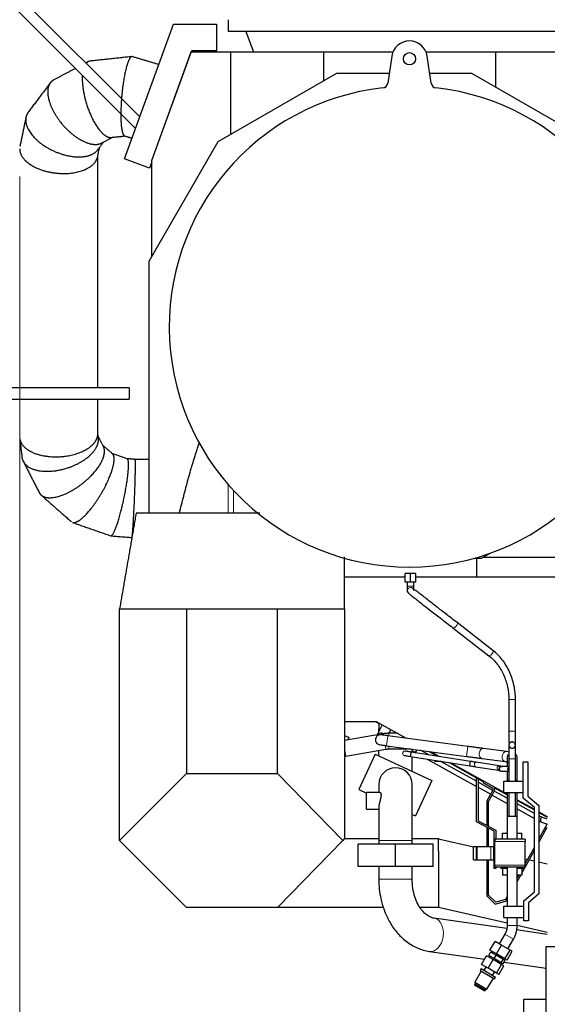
# Model space of a CAD drawing. Header units: inches. Extents: x 0 to 29700, y -16 to 21000.
# Tile 67 of 186: x 1281 to 2227, y 17231 to 18995. Entities that reach past the tile are written whole.
import ezdxf

# ---------------------------------------------------------------- set-up
doc = ezdxf.new("R2010")
doc.units = ezdxf.units.IN
doc.layers.add('254', color=7, linetype='Continuous', true_color=0xffffff)
doc.styles.add('latin_extended', font='simplex.shx')
doc.dimstyles.get("Standard").update_dxf_attribs({"dimtxt": 0.18, "dimasz": 0.18, "dimexe": 0.18, "dimexo": 0.0625, "dimgap": 0.09, "dimtad": 0, "dimtih": 1, "dimtoh": 1, "dimdec": 4, "dimzin": 0, "dimdsep": 46, "dimtxsty": 'Standard', "dimcen": 0.09, "dimadec": 0, "dimazin": 0, "dimtfac": 1, "dimtdec": 4, "dimtofl": 0, "dimtmove": 0, "dimatfit": 3, "dimfxl": 1, "dimtolj": 1, "dimtzin": 0, "dimarcsym": 0})

# ---------------------------------------------------------------- blocks, each defined once
blk = doc.blocks.new('_U4')
at = {"layer": '254', "color": 3, "linetype": 'Continuous', "lineweight": 13, "transparency": 16777216}
for p, q in [((1281.1, 18713.5), (1281.1, 14190.3)), ((1494.6, 15318.4), (1494.6, 14190.3)), ((1281.1, 14240.3), (306.1, 14240.3)), ((1106.1, 14240.3), (931.1, 14240.3)), ((1281.1, 14240.3), (1494.6, 14240.3)), ((1669.6, 14240.3), (1844.6, 14240.3))]:
    blk.add_line(p, q, dxfattribs=at)
at = {"layer": '254', "color": 3, "transparency": 16777216}
for points in [[(1106.1, 14211.1), (1106.1, 14269.5), (1281.1, 14240.3)], [(1669.6, 14269.5), (1669.6, 14211.1), (1494.6, 14240.3)]]:
    blk.add_solid(points, dxfattribs=at)
at = {"layer": 'Defpoints', "color": 0, "transparency": 16777216}
for p in [(1281.1, 18763.5), (1494.6, 15368.4), (1494.6, 14240.3)]:
    blk.add_point(p, dxfattribs=at)
at = {"layer": '254', "color": 2, "lineweight": 13, "transparency": 16777216, "insert": (393.6, 14502.8), "char_height": 175, "attachment_point": 1, "style": 'latin_extended'}
blk.add_mtext('\\A1;214', dxfattribs=at)

msp = doc.modelspace()

# ---------------------------------------------------------------- linework, layer by layer
at = {"layer": '254', "color": 2, "linetype": 'Continuous', "lineweight": 25}
for p, q in [((1496.131, 18820.592), (1206.77, 19109.954)), ((1192.628, 19095.812), (1488.585, 18799.854)), ((1654.583, 18994.633), (1654.583, 18973.383)), ((1468.714, 18745.25), (1556.493, 18986.422)), ((1556.493, 18986.422), (1633.603, 18986.422)), ((1633.603, 18986.422), (1633.603, 18938.422)), ((2304.583, 18973.383), (1654.583, 18973.383)), ((1686.485, 18973.383), (1699.782, 18936.852)), ((1517.864, 18742.496), (1588.603, 18936.852)), ((1518.363, 18744.241), (1589.403, 18939.422)), ((1588.603, 18936.852), (1658.579, 18936.852)), ((1589.403, 18939.422), (1632.603, 18939.422)), ((1590.103, 18938.422), (1589.531, 18936.849)), ((1632.603, 18938.422), (1590.103, 18938.422)), ((1632.603, 18939.422), (1632.603, 18938.422)), ((1633.603, 18938.422), (1632.603, 18938.422)), ((1658.579, 18936.852), (1825.221, 18936.852)), ((1658.579, 18936.852), (1658.579, 18788.55)), ((1825.221, 18936.852), (1950.008, 18936.852)), ((1825.221, 18936.852), (1825.221, 18884.757)), ((1947.934, 18929.363), (1940.698, 18880.946)), ((2009.157, 18936.852), (2133.944, 18936.852)), ((2018.467, 18880.946), (2011.231, 18929.363)), ((2133.944, 18936.852), (2300.586, 18936.852)), ((2133.944, 18936.852), (2133.944, 18873.79)), ((1848.957, 18898.462), (1636.206, 18775.63)), ((1943.318, 18898.462), (1848.957, 18898.462)), ((2091.209, 18898.462), (2015.849, 18898.462)), ((2299.55, 18778.176), (2091.209, 18898.462)), ((1636.206, 18775.63), (1512.668, 18561.657)), ((1513.819, 18728.833), (1468.714, 18745.25)), ((1517.864, 18739.945), (1513.819, 18728.833)), ((1517.864, 18570.651), (1517.864, 18742.496)), ((1518.363, 18743.868), (1518.363, 18744.241)), ((1512.668, 18561.657), (1512.668, 18110.641)), ((1477.516, 18335.065), (877.516, 18335.065)), ((1477.516, 18335.065), (1477.516, 18315.065)), ((877.516, 18315.065), (1477.516, 18315.065)), ((2095.857, 18030.133), (2108.625, 18030.133)), ((2099.583, 18030.133), (2099.583, 17996.133)), ((2108.625, 18030.133), (2124.316, 18039.193)), ((2240.583, 18031.633), (2111.224, 18031.633)), ((1972.093, 17996.133), (1863.093, 17996.133)), ((1981.583, 18002.453), (1972.083, 18002.453)), ((1972.083, 17986.953), (1972.083, 18002.453)), ((1991.083, 18002.453), (1981.583, 18002.453)), ((1981.583, 17986.953), (1981.583, 18002.453)), ((2329.796, 17996.133), (1991.074, 17996.133)), ((1991.083, 17986.953), (1991.083, 18002.453)), ((1981.583, 17986.953), (1972.083, 17986.953)), ((1975.583, 17986.953), (1975.583, 17979.814)), ((1975.585, 17971.632), (1975.585, 17971.632)), ((1991.083, 17986.953), (1981.583, 17986.953)), ((1987.583, 17979.814), (1987.583, 17986.953)), ((1460.083, 17524.633), (1460.083, 17939.633)), ((1463.773, 17939.633), (1580.083, 17939.633)), ((1580.083, 17939.633), (1580.083, 17644.633)), ((1580.083, 17939.633), (1743.276, 17939.633)), ((1743.276, 17939.633), (1794.738, 17939.633)), ((1743.276, 17644.633), (1743.276, 17939.633)), ((1863.083, 17939.633), (1863.083, 17527.833)), ((2057.488, 17905.339), (2121.691, 17855.536)), ((2129.046, 17865.017), (2064.843, 17914.821)), ((2157.583, 17776.809), (2157.583, 17720.633)), ((2169.583, 17720.633), (2169.583, 17776.809)), ((1863.083, 17737.633), (1920.057, 17737.633)), ((1917.877, 17737.633), (1924.591, 17733.912)), ((1920.057, 17737.633), (1973.897, 17707.789)), ((1930.411, 17731.894), (1921.769, 17713.84)), ((1924.583, 17735.124), (1924.583, 17724.804)), ((1924.583, 17719.716), (1924.583, 17724.804)), ((1943.062, 17716.633), (1946.183, 17723.152)), ((1863.082, 17712.676), (1871.361, 17708.815)), ((1932.53, 17715.737), (1863.083, 17703.491)), ((1869.397, 17704.604), (1871.361, 17708.815)), ((2083.934, 17693.034), (1941.069, 17712.192)), ((1865.618, 17675.506), (1937.392, 17688.162)), ((1938.676, 17694.351), (2081.541, 17675.193)), ((1984.583, 17682.631), (1984.583, 17688.618)), ((2153.167, 17683.749), (2111.967, 17689.274)), ((2157.699, 17694.458), (2157.699, 17694.458)), ((2169.466, 17696.808), (2169.466, 17696.808)), ((2169.532, 17696.594), (2169.473, 17696.775)), ((1918.198, 17679.286), (1888.615, 17615.844)), ((1918.198, 17679.286), (2019.705, 17631.952)), ((1924.583, 17676.307), (1924.583, 17685.902)), ((1970.262, 17676.807), (1970.262, 17676.807)), ((1981.457, 17675.027), (2087.633, 17658.28)), ((2088.88, 17666.182), (1982.704, 17682.93)), ((1984.583, 17648.33), (1984.583, 17674.533)), ((1992.542, 17687.128), (1989.862, 17682.294)), ((1989.862, 17682.294), (1991.107, 17681.603)), ((2014.171, 17677.966), (1999.271, 17686.225)), ((2011.528, 17670.284), (2099.481, 17621.531)), ((2014.249, 17684.213), (2024.59, 17678.481)), ((2017.12, 17683.83), (2033.079, 17674.984)), ((2024.583, 17679.694), (2024.583, 17676.325)), ((2109.575, 17671.434), (2150.774, 17665.909)), ((2157.583, 17670.633), (2157.583, 17630.633)), ((2169.583, 17630.633), (2169.583, 17670.633)), ((2024.583, 17668.226), (2024.583, 17666.633)), ((2024.583, 17666.633), (2034.677, 17666.633)), ((2099.485, 17630.675), (2034.618, 17666.632)), ((2050.461, 17664.14), (2112.394, 17629.81)), ((2053.504, 17663.662), (2148.581, 17610.96)), ((2098.11, 17656.628), (2138.82, 17650.207)), ((2140.067, 17658.109), (2099.357, 17664.53)), ((2157.582, 17656.834), (2144.539, 17656.834)), ((2183.583, 17665.358), (2191.583, 17665.358)), ((2183.583, 17600.358), (2183.583, 17665.358)), ((2191.583, 17665.358), (2191.583, 17604.089)), ((1460.083, 17524.633), (1580.083, 17644.633)), ((1580.083, 17644.633), (1743.276, 17644.633)), ((1743.276, 17644.633), (1859.971, 17524.633)), ((2099.482, 17558.167), (2099.482, 17635.272)), ((2099.482, 17635.272), (2102.482, 17635.272)), ((2102.482, 17635.272), (2102.482, 17559.978)), ((2141.917, 17649.361), (2141.771, 17649.377)), ((2144.539, 17648.834), (2157.582, 17648.834)), ((1924.583, 17624.804), (1924.583, 17610.505)), ((1984.583, 17524.804), (1984.583, 17624.804)), ((2019.705, 17631.952), (1990.122, 17568.511)), ((2102.48, 17619.868), (2125.082, 17607.34)), ((2128.961, 17614.337), (2102.481, 17629.015)), ((2112.901, 17630.738), (2111.446, 17628.114)), ((2111.446, 17628.114), (2127.978, 17618.95)), ((2131.924, 17618.985), (2154.585, 17606.424)), ((2148.583, 17610.633), (2148.583, 17630.633)), ((2148.583, 17630.633), (2183.583, 17630.633)), ((2154.582, 17632.633), (2154.582, 17630.632)), ((2172.582, 17630.632), (2172.582, 17632.633)), ((1888.615, 17615.844), (1902.583, 17609.331)), ((1926.702, 17610.504), (1902.583, 17610.504)), ((1902.583, 17580.504), (1902.583, 17610.504)), ((2129.186, 17614.739), (2118.47, 17595.407)), ((2121.47, 17594.631), (2131.81, 17613.285)), ((2127.705, 17605.886), (2154.581, 17590.988)), ((2154.582, 17600.135), (2131.583, 17612.883)), ((2148.583, 17610.633), (2183.583, 17610.633)), ((2149.17, 17610.633), (2154.579, 17607.635)), ((2154.582, 17610.632), (2154.582, 17567.437)), ((2157.583, 17610.633), (2157.583, 17567.435)), ((2169.583, 17567.435), (2169.583, 17610.633)), ((2172.583, 17537.634), (2172.582, 17610.632)), ((2203.583, 17583.576), (2183.583, 17600.358)), ((2191.583, 17604.089), (2211.583, 17587.307)), ((1924.583, 17584.116), (1924.583, 17524.804)), ((2118.47, 17595.407), (2118.47, 17551.562)), ((2121.47, 17549.984), (2121.47, 17594.631)), ((2203.581, 17572.974), (2172.579, 17590.159)), ((2172.58, 17597.657), (2203.582, 17580.472)), ((2172.589, 17596.444), (2203.578, 17579.267)), ((2203.583, 17432.576), (2203.583, 17583.576)), ((2211.583, 17587.307), (2211.583, 17428.846)), ((1902.583, 17580.504), (1924.582, 17580.504)), ((1984.582, 17571.094), (1990.122, 17568.511)), ((2154.582, 17567.435), (2154.582, 17526.631)), ((2172.582, 17567.435), (2154.582, 17567.435)), ((2172.582, 17581.01), (2203.581, 17563.828)), ((2172.582, 17526.631), (2172.582, 17567.435)), ((2211.578, 17576.04), (2226.577, 17567.726)), ((2211.578, 17574.832), (2226.575, 17566.519)), ((2226.583, 17562.492), (2217.932, 17565.648)), ((2131.583, 17541.272), (2099.482, 17558.167)), ((2102.482, 17559.978), (2134.583, 17543.083)), ((2118.47, 17548.172), (2118.47, 17513.537)), ((2226.581, 17554.369), (2211.582, 17527.31)), ((2211.582, 17521.121), (2226.582, 17548.182)), ((2215.19, 17558.133), (2226.401, 17554.043)), ((2121.47, 17513.539), (2121.47, 17546.592)), ((2131.583, 17511.632), (2131.583, 17541.272)), ((2134.583, 17543.083), (2134.583, 17526.633)), ((2146.264, 17537.633), (2154.582, 17537.633)), ((2146.264, 17526.633), (2146.264, 17537.633)), ((2172.582, 17537.633), (2180.901, 17537.633)), ((2180.901, 17526.633), (2180.901, 17537.633)), ((1580.083, 17404.633), (1460.083, 17524.633)), ((1859.971, 17524.633), (1743.276, 17404.633)), ((1863.083, 17527.833), (1859.971, 17524.633)), ((1863.083, 17527.833), (1924.585, 17527.833)), ((1954.583, 17517.804), (1887.407, 17517.804)), ((1887.407, 17477.804), (1887.407, 17517.804)), ((1924.583, 17524.804), (1924.583, 17517.804)), ((2021.758, 17517.804), (1954.583, 17517.804)), ((1954.583, 17477.804), (1954.583, 17517.804)), ((1984.582, 17527.833), (2031.583, 17527.833)), ((1984.583, 17517.804), (1984.583, 17524.804)), ((2021.758, 17477.804), (2021.758, 17517.804)), ((2031.583, 17527.833), (2031.583, 17527.79)), ((2031.583, 17505.668), (2031.583, 17527.79)), ((2031.583, 17527.79), (2094.457, 17513.274)), ((2094.453, 17513.54), (2099.953, 17513.54)), ((2094.453, 17489.757), (2094.453, 17513.54)), ((2099.953, 17513.54), (2100.953, 17513.54)), ((2099.953, 17489.757), (2099.953, 17513.54)), ((2100.953, 17513.54), (2125.583, 17513.54)), ((2125.583, 17513.54), (2130.583, 17513.54)), ((2130.583, 17489.757), (2130.583, 17513.54)), ((2132.583, 17511.633), (2130.583, 17511.633)), ((2132.583, 17526.633), (2132.583, 17522.633)), ((2187.083, 17526.633), (2132.583, 17526.633)), ((2132.583, 17480.633), (2132.583, 17522.633)), ((2187.083, 17526.633), (2187.083, 17522.633)), ((2187.083, 17480.633), (2187.083, 17522.633)), ((2203.582, 17512.877), (2187.084, 17483.113)), ((2031.583, 17505.668), (2031.583, 17404.633)), ((2187.083, 17476.924), (2203.582, 17506.689)), ((1954.583, 17477.804), (1887.407, 17477.804)), ((1924.583, 17477.804), (1924.583, 17454.998)), ((2021.758, 17477.804), (1954.583, 17477.804)), ((1984.583, 17454.998), (1984.583, 17477.804)), ((2094.453, 17489.757), (2099.953, 17489.757)), ((2099.953, 17489.757), (2100.953, 17489.757)), ((2100.953, 17489.757), (2125.583, 17489.757)), ((2118.47, 17489.757), (2118.47, 17425.393)), ((2121.47, 17426.635), (2121.47, 17489.757)), ((2125.583, 17489.757), (2130.583, 17489.757)), ((2130.583, 17491.633), (2132.583, 17491.633)), ((2131.583, 17474.133), (2131.583, 17491.633)), ((2132.583, 17476.633), (2132.583, 17480.633)), ((2187.083, 17476.633), (2132.583, 17476.633)), ((2134.583, 17476.634), (2134.583, 17474.133)), ((2143.582, 17476.633), (2143.582, 17474.633)), ((2154.582, 17476.635), (2154.582, 17406.633)), ((2172.582, 17406.633), (2172.582, 17476.635)), ((2180.902, 17465.773), (2186.923, 17476.635)), ((2183.582, 17474.633), (2183.582, 17476.633)), ((2187.083, 17476.633), (2187.083, 17480.633)), ((2187.085, 17491.889), (2191.397, 17490.894)), ((2194.44, 17490.191), (2203.589, 17488.079)), ((2211.589, 17486.232), (2226.583, 17482.77)), ((2134.583, 17474.133), (2131.583, 17474.133)), ((2154.581, 17474.633), (2143.582, 17474.633)), ((2146.264, 17474.633), (2146.264, 17462.633)), ((2154.582, 17462.633), (2146.264, 17462.633)), ((2180.901, 17462.633), (2172.582, 17462.633)), ((2183.582, 17474.633), (2172.583, 17474.633)), ((2175.732, 17462.635), (2172.583, 17456.954)), ((2172.583, 17450.766), (2179.162, 17462.634)), ((2182.383, 17474.633), (2180.901, 17471.959)), ((2180.901, 17474.633), (2180.901, 17462.633)), ((2118.47, 17425.393), (2133.31, 17410.548)), ((2134.183, 17413.918), (2121.47, 17426.635)), ((2154.582, 17424.479), (2151.472, 17418.868)), ((2184.583, 17416.633), (2203.583, 17432.576)), ((2211.583, 17428.846), (2192.583, 17412.903)), ((2133.31, 17410.548), (2153.493, 17416.326)), ((2151.472, 17418.868), (2134.183, 17413.918)), ((2148.583, 17386.633), (2148.583, 17406.633)), ((2148.583, 17406.633), (2184.583, 17406.633)), ((2153.493, 17416.326), (2154.582, 17418.291)), ((2184.583, 17380.633), (2184.583, 17416.633)), ((2192.583, 17412.903), (2192.583, 17380.633)), ((1743.276, 17404.633), (1580.083, 17404.633)), ((1932.801, 17404.633), (1743.276, 17404.633)), ((2031.583, 17404.633), (1998.4, 17404.633)), ((2154.584, 17376.236), (2031.583, 17404.633)), ((2153.902, 17366.759), (2024.028, 17385.23)), ((2148.583, 17386.633), (2184.583, 17386.633)), ((2154.582, 17386.633), (2154.582, 17372.272)), ((2226.589, 17359.612), (2172.561, 17372.086)), ((2172.582, 17372.272), (2172.582, 17386.633)), ((2192.583, 17380.633), (2184.583, 17380.633)), ((2150.429, 17356.772), (2140.429, 17339.451)), ((2226.581, 17356.422), (2171.474, 17364.26)), ((2123.836, 17328.247), (2132.836, 17343.835)), ((2144.328, 17337.2), (2132.836, 17343.835)), ((2135.328, 17321.612), (2144.328, 17337.2)), ((2159.715, 17328.316), (2144.328, 17337.2)), ((2156.017, 17330.451), (2166.017, 17347.772)), ((2015.579, 17325.827), (2114.334, 17311.782)), ((2108.836, 17302.266), (2117.836, 17317.854)), ((2129.328, 17311.219), (2117.836, 17317.854)), ((2121.49, 17318.631), (2124.99, 17324.694)), ((2131.187, 17313.033), (2121.49, 17318.631)), ((2135.328, 17321.612), (2123.836, 17328.247)), ((2134.687, 17319.095), (2124.99, 17324.694)), ((2128.831, 17325.363), (2127.581, 17323.198)), ((2131.187, 17313.033), (2134.687, 17319.095)), ((2147.67, 17311.6), (2134.687, 17319.095)), ((2150.715, 17312.728), (2135.328, 17321.612)), ((2150.715, 17312.728), (2159.715, 17328.316)), ((2154.61, 17310.479), (2163.61, 17326.068)), ((2163.61, 17326.068), (2159.715, 17328.316)), ((2224.362, 17334.662), (2516.362, 17334.662)), ((2224.362, 17184.662), (2224.362, 17334.662)), ((2120.328, 17295.631), (2108.836, 17302.266)), ((2120.328, 17295.631), (2129.328, 17311.219)), ((2124.081, 17317.136), (2122.831, 17314.971)), ((2144.715, 17302.336), (2129.328, 17311.219)), ((2144.17, 17305.537), (2131.187, 17313.033)), ((2135.715, 17286.747), (2144.715, 17302.336)), ((2139.61, 17284.498), (2148.61, 17300.087)), ((2143.616, 17302.971), (2144.866, 17305.136)), ((2144.17, 17305.537), (2147.67, 17311.6)), ((2147.456, 17303.64), (2144.17, 17305.537)), ((2148.61, 17300.087), (2144.715, 17302.336)), ((2147.456, 17303.64), (2150.956, 17309.702)), ((2150.956, 17309.702), (2147.67, 17311.6)), ((2148.366, 17311.198), (2149.616, 17313.363)), ((2149.286, 17306.811), (2224.36, 17296.134)), ((2154.61, 17310.479), (2150.715, 17312.728)), ((2108.248, 17290.712), (2096.648, 17270.62)), ((2107.833, 17294.993), (2106.083, 17291.962)), ((2106.083, 17291.962), (2132.064, 17276.962)), ((2107.833, 17294.993), (2133.814, 17279.993)), ((2116.429, 17297.882), (2113.029, 17291.993)), ((2135.715, 17286.747), (2120.328, 17295.631)), ((2128.617, 17282.993), (2132.017, 17288.882)), ((2139.61, 17284.498), (2135.715, 17286.747)), ((2096.437, 17267.855), (2096.13, 17265.723)), ((2096.13, 17265.723), (2114.317, 17255.223)), ((2097.687, 17270.02), (2096.437, 17267.855)), ((2096.437, 17267.855), (2116.009, 17256.555)), ((2096.648, 17270.62), (2118.299, 17258.12)), ((2118.299, 17258.12), (2129.899, 17278.212)), ((2132.064, 17276.962), (2133.814, 17279.993)), ((2114.317, 17255.223), (2116.009, 17256.555)), ((2116.009, 17256.555), (2117.259, 17258.72)), ((2184.583, 17208.133), (2184.583, 17240.633)), ((2184.583, 17240.633), (2224.362, 17240.633))]:
    msp.add_line(p, q, dxfattribs=at)
at = {"layer": '254', "color": 110, "linetype": 'Continuous', "lineweight": 13}
for p, q in [((1654.69, 18110.636), (1654.69, 18162.191)), ((1664.192, 18110.636), (1664.192, 18151.616)), ((1987.583, 17979.814), (1975.583, 17979.814)), ((2157.583, 17776.809), (2163.583, 17776.809)), ((2163.583, 17776.809), (2169.583, 17776.809)), ((1927.018, 17724.804), (1924.583, 17724.804)), ((1932.926, 17713.486), (1932.53, 17715.737)), ((1941.069, 17712.192), (1938.676, 17694.351)), ((1942.775, 17711.964), (1942.775, 17716.633)), ((2157.583, 17720.633), (2163.583, 17720.633)), ((2163.583, 17720.633), (2169.583, 17720.633)), ((1865.618, 17675.506), (1863.083, 17689.885)), ((1937.392, 17688.162), (1936.268, 17694.535)), ((1942.775, 17688.633), (1942.775, 17693.802)), ((2083.934, 17693.034), (2081.541, 17675.193)), ((2169.583, 17670.633), (2157.583, 17670.633)), ((2098.11, 17656.628), (2098.111, 17656.628)), ((2138.82, 17650.207), (2138.863, 17650.2)), ((1984.583, 17524.804), (1924.583, 17524.804)), ((2100.953, 17489.757), (2100.953, 17513.54)), ((2125.583, 17489.757), (2125.583, 17513.54)), ((2187.083, 17522.633), (2132.583, 17522.633)), ((2187.083, 17480.633), (2132.583, 17480.633)), ((1984.583, 17454.998), (1924.583, 17454.998)), ((2172.582, 17372.272), (2154.582, 17372.272)), ((2166.017, 17347.772), (2150.429, 17356.772))]:
    msp.add_line(p, q, dxfattribs=at)
at = {"layer": '254', "color": 2, "linetype": 'Continuous', "lineweight": 25}
msp.add_circle((1979.583, 18924.633), 11, dxfattribs=at)
for centre, radius, start, end in [((1979.583, 18924.633), 32, 8.5, 171.5), ((1979.583, 18444.633), 430.5, 96.357139, 83.642861), ((1930.808, 18882.425), 10, 276.357139, 351.5), ((2028.357, 18882.425), 10, 188.5, 263.642861), ((1927.483, 17704.933), 9, 91.006875, 271.4625), ((2163.583, 17695.633), 6, 191.295, 11.289375), ((2163.582, 17672.633), 9, 139.741875, 180.0225), ((2163.582, 17672.633), 9, 0.028125, 49.471875), ((1954.583, 17624.804), 30, 0, 180), ((2143.783, 17652.834), 4, 81.4275, 270), ((2126.476, 17616.241), 3.098, 331, 61), ((2126.476, 17616.241), 6.098, 331, 61)]:
    msp.add_arc(centre, radius, start, end, dxfattribs=at)
at = {"layer": '254', "color": 110, "linetype": 'Continuous', "lineweight": 13}
for centre, radius, start, end in [((1981.583, 17971.814), 6, 90, 181.738125), ((1981.583, 17971.814), 6, 90, 181.771875), ((1981.583, 17971.814), 6, 1.7325, 90), ((1981.583, 17971.814), 6, 2.705625, 90), ((2163.583, 17695.633), 6, 191.188125, 338.686875), ((1971.215, 17680.692), 4, 76.69125, 180), ((1971.215, 17680.692), 4, 180, 256.674375), ((1971.215, 17680.692), 4, 76.213125, 156.819375)]:
    msp.add_arc(centre, radius, start, end, dxfattribs=at)
for centre, major_axis, ratio, start_param, end_param in [((2061.166, 17910.08), (3.678, 4.741), 0.43886162, 3.13678208, 6.28318531), ((2125.369, 17860.276), (3.678, 4.741), 0.43886162, 3.14159265, 5.88243589), ((1929.475, 17709.093), (8.118, -3.886), 0.88468387, 1.9713844, 3.01508038), ((1929.475, 17709.093), (8.118, -3.886), 0.88468387, 1.49366598, 1.9713844), ((2110.771, 17680.354), (1.196, 8.92), 0.70710678, 0.00009561, 3.14159009), ((2151.97, 17674.829), (1.196, 8.92), 0.70710678, 0.0055934, 3.13137991), ((2098.734, 17660.579), (-0.623, -3.951), 0.7071024, 4.82346074, 6.28318531), ((2098.734, 17660.579), (-0.623, -3.951), 0.7071024, 3.1415306, 4.82346074), ((2139.443, 17654.158), (-0.623, -3.951), 0.7071024, 4.82346074, 6.28318531), ((2139.443, 17654.158), (-0.623, -3.951), 0.7071024, 3.14437767, 4.82346074), ((2144.539, 17652.834), (0, -4), 0.94963177, 3.14159265, 4.71238898), ((2144.539, 17652.834), (0, -4), 0.94963177, 4.71238898, 6.28318531), ((2163.582, 17632.633), (9, 0), 0.0022514, 2.3005298, 3.14168519), ((2163.582, 17632.633), (9, 0), 0.0022514, 0.00040472, 0.84096551), ((2019.804, 17355.529), (4.224, 29.701), 0.68302306, 3.14046983, 6.27293223)]:
    msp.add_ellipse(centre, major_axis=major_axis, ratio=ratio, start_param=start_param, end_param=end_param, dxfattribs=at)
at = {"layer": '254', "color": 2, "linetype": 'Continuous', "lineweight": 25}
for centre, major_axis, ratio, start_param, end_param in [((2125.369, 17860.276), (3.678, 4.741), 0.43886162, 5.88243589, 6.28318531), ((1982.08, 17678.978), (-0.623, -3.951), 0.00001239, 0, 3.14159277), ((2088.256, 17662.231), (-0.623, -3.951), 0.00001239, 0, 3.1415927), ((2158.882, 17652.834), (0, -4), 0.94963177, 3.49070215, 4.71238898), ((2158.882, 17652.834), (0, -4), 0.94963177, 4.71238898, 5.93407582), ((2216.561, 17561.891), (1.371, 3.758), 0.54414208, 0.00004555, 3.14154002)]:
    msp.add_ellipse(centre, major_axis=major_axis, ratio=ratio, start_param=start_param, end_param=end_param, dxfattribs=at)
for points, degree in [([(1481.982, 18928.571), (1407.107, 18920.401)], 1), ([(1530.201, 18914.286), (1482.785, 18928.507)], 1), ([(1381.059, 18907.38), (1342.076, 18886.701)], 1), ([(1403.514, 18919.29), (1399.54, 18917.183)], 1), ([(1335.895, 18881.381), (1296.215, 18828.714)], 1), ([(1292.319, 18820.035), (1281.534, 18767.708)], 1), ([(1427.928, 18773.764), (1448.805, 18784.838)], 1), ([(1445.212, 18783.728), (1469.384, 18786.365)], 1), ([(1469.014, 18786.477), (1482.272, 18782.5)], 1), ([(1420.617, 18748.982), (1424.077, 18765.77)], 1), ([(1421.177, 18761.921), (1431.546, 18775.683)], 1), ([(1421.074, 18335.071), (1421.074, 18751.201)], 1), ([(1421.074, 18252.457), (1421.074, 18315.073)], 1), ([(1422.159, 18244.593), (1421.074, 18253.85)], 1), ([(1281.195, 18244.655), (1285.142, 18210.982)], 1), ([(1431.218, 18230.043), (1421.697, 18248.541)], 1), ([(1447.507, 18216.944), (1429.988, 18232.432)], 1), ([(1473.721, 18208.27), (1446.664, 18217.689)], 1), ([(1287.35, 18203.642), (1316.319, 18147.359)], 1), ([(1487.971, 18207.134), (1473.559, 18208.326)], 1), ([(1512.669, 18207.134), (1487.967, 18207.134)], 1), ([(1319.523, 18143.225), (1373.751, 18095.284)], 1), ([(1375.582, 18094.194), (1444.146, 18070.325)], 1), ([(1489.693, 18110.634), (1474.888, 18025.134), (1460.083, 17939.633)], 2), ([(1444.451, 18070.257), (1482.161, 18067.136)], 1), ([(1474.888, 18025.134), (1467.486, 17982.391), (1460.078, 17939.633)], 2), ([(1863.083, 17939.633), (1863.083, 17985.998), (1863.083, 18032.364)], 2), ([(1863.085, 17939.633), (1863.085, 17985.998), (1863.085, 18032.364)], 2), ([(1942.775, 17716.633), (1932.53, 17715.737)], 1), ([(1957.943, 17716.633), (1942.775, 17716.633)], 1), ([(1937.392, 17688.162), (1942.775, 17688.633)], 1), ([(1942.775, 17688.633), (1981.319, 17688.633)], 1), ([(2157.693, 17694.489), (2157.742, 17694.206), (2157.815, 17693.934), (2157.911, 17693.673)], 3), ([(2169.548, 17696.797), (2169.57, 17697.037), (2169.581, 17697.281), (2169.583, 17697.53)], 3), ([(1863.055, 17675.055), (1863.901, 17675.204), (1864.755, 17675.354), (1865.618, 17675.506)], 3), ([(2158.04, 17682.986), (2156.577, 17683.232), (2154.943, 17683.486), (2153.135, 17683.754)], 3), ([(2150.806, 17665.905), (2153.797, 17665.44), (2156.089, 17665.072), (2157.686, 17664.767)], 3), ([(2143.185, 17648.879), (2144.52, 17648.834)], 1), ([(2217.932, 17565.649), (2214.925, 17566.75), (2211.579, 17568.547)], 2), ([(2211.593, 17559.619), (2213.428, 17558.784), (2215.19, 17558.133)], 2), ([(2154.582, 17372.272), (2154.68, 17363.939), (2150.429, 17356.772)], 2), ([(2166.017, 17347.772), (2172.363, 17359.201), (2172.582, 17372.272)], 2)]:
    msp.add_open_spline(points, degree=degree, dxfattribs=at)
for points, weights, knots in [([(1481.985, 18928.571), (1480.157, 18928.356), (1478.192, 18926.001), (1476.24, 18921.731), (1469.704, 18902.576), (1463.616, 18873.554), (1461.899, 18838.817), (1462.699, 18805.615), (1463.841, 18793.691), (1466.161, 18787.289), (1469.016, 18786.476)], [0.57487663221, 0.577134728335, 0.581212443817, 0.585786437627, 0.585786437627, 0.552284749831, 0.585786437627, 0.585786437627, 0.574134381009, 0.571445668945, 0.574019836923], [0, 0, 0, 0, 0, 0.18859257, 0.18859257, 0.18859257, 0.69899196, 0.69899196, 0.69899196, 1, 1, 1, 1, 1]), ([(1393.413, 18895.166), (1392.257, 18878.148), (1395.473, 18853.322), (1405.004, 18828.737), (1420.623, 18800.151), (1429.46, 18788.198), (1438.258, 18782.914), (1445.246, 18783.732)], [0.581221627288, 0.573440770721, 0.563526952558, 0.585786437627, 0.585786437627, 0.572428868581, 0.571017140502, 0.574899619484], [0, 0, 0, 0, 0, 0.56349103, 0.56349103, 0.56349103, 1, 1, 1, 1, 1]), ([(1342.032, 18886.678), (1338.414, 18884.752), (1335.614, 18881.927), (1333.702, 18878.386), (1328.494, 18860.727), (1332.367, 18834.593), (1354.967, 18806.908), (1386.849, 18779.991), (1403.958, 18769.876), (1418.65, 18768.791), (1428.021, 18773.814)], [0.577565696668, 0.580066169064, 0.583132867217, 0.585786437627, 0.585786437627, 0.552284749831, 0.585786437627, 0.585786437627, 0.568443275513, 0.571192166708, 0.577599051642], [0, 0, 0, 0, 0, 0.14065282, 0.14065282, 0.14065282, 0.64041855, 0.64041855, 0.64041855, 1, 1, 1, 1, 1]), ([(1296.222, 18828.724), (1294.984, 18827.052), (1293.993, 18825.293), (1293.242, 18823.472), (1288.837, 18808.091), (1295.353, 18785.465), (1324.406, 18766.345), (1367.88, 18749.014), (1394.792, 18743.821), (1413.249, 18751.203), (1421.179, 18761.924)], [0.582987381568, 0.58416532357, 0.585160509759, 0.585786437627, 0.585786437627, 0.552284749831, 0.585786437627, 0.585786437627, 0.560802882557, 0.575560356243, 0.582995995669], [0, 0, 0, 0, 0, 0.06833521, 0.06833521, 0.06833521, 0.56827272, 0.56827272, 0.56827272, 1, 1, 1, 1, 1]), ([(1281.077, 18763.52), (1280.939, 18750.336), (1291.744, 18733.867), (1318.302, 18724.139), (1364.689, 18716.819), (1399.085, 18718.352), (1416.4, 18734.115), (1420.231, 18747.432)], [0.584076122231, 0.577468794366, 0.558819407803, 0.585786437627, 0.585786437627, 0.552284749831, 0.585786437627, 0.585786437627], [0, 0, 0, 0, 0, 0.47290397, 0.47290397, 0.47290397, 1, 1, 1, 1, 1]), ([(1281.197, 18244.64), (1282.558, 18232.198), (1294.382, 18218.715), (1319.35, 18212.753), (1364.689, 18210.776), (1399.085, 18216.063), (1416.4, 18233.339), (1420.231, 18246.744)], [0.582672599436, 0.575099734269, 0.561335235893, 0.585786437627, 0.585786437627, 0.552284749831, 0.585786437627, 0.585786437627], [0, 0, 0, 0, 0, 0.46071657, 0.46071657, 0.46071657, 1, 1, 1, 1, 1]), ([(1285.143, 18210.967), (1286.537, 18198.247), (1298.197, 18186.164), (1322.712, 18184.067), (1367.186, 18189.468), (1400.894, 18200.625), (1417.794, 18221.447), (1421.488, 18236.025)], [0.582672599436, 0.575099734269, 0.561335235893, 0.585786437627, 0.585786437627, 0.552284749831, 0.585786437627, 0.585786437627], [0, 0, 0, 0, 0, 0.46071657, 0.46071657, 0.46071657, 1, 1, 1, 1, 1]), ([(1316.303, 18147.39), (1320.627, 18138.965), (1331.78, 18134.824), (1349.091, 18139.114), (1384.83, 18155.189), (1414.021, 18175.123), (1428.89, 18199.888), (1432.296, 18215.027)], [0.577873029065, 0.57128637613, 0.568073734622, 0.585786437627, 0.585786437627, 0.552284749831, 0.585786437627, 0.585786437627], [0, 0, 0, 0, 0, 0.42100311, 0.42100311, 0.42100311, 1, 1, 1, 1, 1]), ([(1375.616, 18094.183), (1379.972, 18092.666), (1386.778, 18095.528), (1395.189, 18103.038), (1416.667, 18127.042), (1436.355, 18155.378), (1446.89, 18183.975), (1449.63, 18199.702)], [0.573554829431, 0.571961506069, 0.575369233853, 0.585786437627, 0.585786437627, 0.552284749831, 0.585786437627, 0.585786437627], [0, 0, 0, 0, 0, 0.35799695, 0.35799695, 0.35799695, 1, 1, 1, 1, 1]), ([(1444.161, 18070.32), (1446.194, 18069.61), (1449.261, 18073.774), (1452.966, 18082.923), (1462.325, 18111.147), (1470.768, 18143.397), (1475.002, 18174.188), (1475.927, 18190.547)], [0.573555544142, 0.571960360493, 0.57536689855, 0.585786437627, 0.585786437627, 0.552284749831, 0.585786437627, 0.585786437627], [0, 0, 0, 0, 0, 0.35802271, 0.35802271, 0.35802271, 1, 1, 1, 1, 1]), ([(1482.761, 18069.475), (1483.155, 18072.257), (1483.613, 18077.128), (1484.097, 18083.669), (1485.754, 18109.209), (1487.442, 18142.017), (1488.289, 18173.089), (1488.474, 18189.509)], [0.574645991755, 0.576813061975, 0.580967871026, 0.585786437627, 0.585786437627, 0.552284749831, 0.585786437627, 0.585786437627], [0, 0, 0, 0, 0, 0.27496828, 0.27496828, 0.27496828, 1, 1, 1, 1, 1])]:
    msp.add_rational_spline(points, weights, degree=4, knots=knots, dxfattribs=at)
for points, weights in [([(1407.109, 18920.401), (1405.174, 18920.181), (1403.391, 18919.492), (1401.789, 18918.359), (1400.379, 18916.85)], [0.574879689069, 0.575956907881, 0.577447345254, 0.579207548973, 0.580900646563]), ([(1420.231, 18246.744), (1420.626, 18248.124), (1420.906, 18249.537), (1421.059, 18250.977), (1421.074, 18252.434)], [0.585786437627, 0.585786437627, 0.585431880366, 0.584832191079, 0.584074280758]), ([(1421.488, 18236.025), (1422.027, 18238.152), (1422.342, 18240.316), (1422.392, 18242.483), (1422.156, 18244.623)], [0.585786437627, 0.585786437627, 0.585072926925, 0.583958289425, 0.582663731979]), ([(1432.296, 18215.027), (1433.221, 18219.14), (1433.48, 18223.181), (1432.84, 18226.851), (1431.262, 18229.957)], [0.585786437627, 0.585786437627, 0.583313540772, 0.580383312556, 0.57791611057]), ([(1449.63, 18199.702), (1450.658, 18205.598), (1450.856, 18210.996), (1449.789, 18214.887), (1447.516, 18216.936)], [0.585786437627, 0.585786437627, 0.581076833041, 0.576955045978, 0.574746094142]), ([(1475.927, 18190.547), (1476.336, 18197.775), (1476.23, 18204.111), (1475.313, 18207.704), (1473.713, 18208.273)], [0.585786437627, 0.585786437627, 0.579245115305, 0.574833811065, 0.573560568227]), ([(1488.474, 18189.509), (1488.559, 18197.103), (1488.532, 18203.689), (1488.324, 18207.105), (1487.969, 18207.134)], [0.585786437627, 0.585786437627, 0.578620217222, 0.574230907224, 0.573364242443])]:
    msp.add_rational_spline(points, weights, degree=4, dxfattribs=at)
for points, knots in [([(1567.187, 18110.638), (1567.499, 18111.905), (1567.812, 18113.172), (1569.395, 18119.566), (1570.679, 18124.69), (1573.279, 18134.93), (1574.595, 18140.046), (1577.263, 18150.268), (1578.616, 18155.375), (1580.678, 18163.026), (1581.371, 18165.575), (1582.768, 18170.671), (1583.473, 18173.217), (1585.605, 18180.849), (1587.052, 18185.93), (1589.267, 18193.538), (1590.013, 18196.071), (1591.521, 18201.133), (1592.284, 18203.662), (1593.828, 18208.714), (1594.609, 18211.237), (1596.192, 18216.276), (1596.993, 18218.793), (1598.213, 18222.563), (1598.623, 18223.819), (1599.448, 18226.329), (1599.864, 18227.583), (1601.121, 18231.341), (1601.971, 18233.842), (1603.12, 18237.154), (1603.404, 18237.97), (1603.69, 18238.785)], [0, 0, 0, 0, 0.02936805, 0.02936805, 0.14826705, 0.14826705, 0.26716604, 0.26716604, 0.38606504, 0.38606504, 0.44551454, 0.44551454, 0.50496403, 0.50496403, 0.62386303, 0.62386303, 0.68331253, 0.68331253, 0.74276202, 0.74276202, 0.80221152, 0.80221152, 0.86166102, 0.86166102, 0.89138577, 0.89138577, 0.92111052, 0.92111052, 0.98056001, 0.98056001, 1, 1, 1, 1]), ([(1711.247, 18110.634), (1702.454, 18110.634), (1687.983, 18110.634), (1672.804, 18110.634), (1665.752, 18110.634), (1664.331, 18110.634), (1663.601, 18110.634), (1663.513, 18110.634), (1663.425, 18110.634), (1663.312, 18110.634), (1663.168, 18110.634), (1663.029, 18110.634), (1662.891, 18110.634), (1662.69, 18110.634), (1662.151, 18110.634), (1660.866, 18110.634), (1658.107, 18110.634), (1654.163, 18110.634), (1638.386, 18110.634), (1617.88, 18110.634), (1592.64, 18110.634), (1573.707, 18110.634), (1560.311, 18110.634), (1552.805, 18110.634), (1551.531, 18110.634), (1550.982, 18110.634), (1550.817, 18110.634), (1550.718, 18110.634), (1550.689, 18110.634), (1550.652, 18110.634), (1550.603, 18110.634), (1550.559, 18110.634), (1550.506, 18110.634), (1550.45, 18110.634), (1550.395, 18110.634), (1550.349, 18110.634), (1550.319, 18110.634), (1550.298, 18110.634), (1550.281, 18110.634), (1549.944, 18110.634), (1549.275, 18110.634), (1547.262, 18110.634), (1540.194, 18110.634), (1528.077, 18110.634), (1511.921, 18110.634), (1500.475, 18110.634), (1493.747, 18110.634), (1492.064, 18110.634), (1490.883, 18110.634), (1490.299, 18110.634), (1489.997, 18110.634), (1489.871, 18110.634), (1489.796, 18110.634), (1489.777, 18110.634), (1489.751, 18110.634), (1489.728, 18110.634), (1489.701, 18110.634), (1489.689, 18110.634), (1489.692, 18110.634), (1489.692, 18110.634), (1489.693, 18110.634), (1489.693, 18110.634)], [0, 0, 0, 0, 0.09484483, 0.15607455, 0.16372827, 0.17090362, 0.17138198, 0.17162116, 0.17186034, 0.1723387, 0.17281705, 0.17329541, 0.17377377, 0.17425213, 0.17520884, 0.1790357, 0.18668941, 0.20199684, 0.21730427, 0.33976371, 0.40099343, 0.46222314, 0.52345286, 0.53110658, 0.53493344, 0.53589015, 0.53636851, 0.53660769, 0.53672727, 0.53684686, 0.53708604, 0.53732522, 0.5375644, 0.53780358, 0.53804276, 0.53828194, 0.53852111, 0.53876029, 0.53885596, 0.5389038, 0.54641401, 0.55406772, 0.58468258, 0.70714202, 0.82960146, 0.95206089, 0.96736832, 0.98267575, 0.99032947, 0.99415632, 0.99606975, 0.99702647, 0.99726565, 0.99750482, 0.99798318, 0.99846154, 0.99870072, 0.9989399, 0.99941825, 0.99989661, 1, 1, 1, 1]), ([(1975.583, 17979.814), (1975.583, 17979.227), (1975.583, 17978.088), (1975.583, 17976.441), (1975.583, 17974.995), (1975.584, 17973.384), (1975.584, 17972.017), (1975.585, 17971.636), (1975.586, 17971.623)], [0, 0, 0, 0, 0.12416907, 0.24862113, 0.3733043, 0.49861202, 0.74859939, 1, 1, 1, 1]), ([(1975.585, 17971.629), (1975.825, 17970.479), (1976.959, 17967.896), (1980.871, 17964.916), (1986.884, 17960.09), (1994.193, 17954.443), (2003.343, 17947.339), (2016.735, 17936.953), (2031.938, 17925.159), (2046.256, 17914.052), (2053.685, 17908.289), (2057.479, 17905.346)], [0, 0, 0, 0, 0.08826907, 0.19942918, 0.3066596, 0.39794123, 0.48982174, 0.61997847, 0.78965957, 0.88983582, 1, 1, 1, 1]), ([(1987.58, 17972.003), (1987.58, 17972.008), (1987.581, 17972.33), (1987.582, 17973.56), (1987.582, 17975.092), (1987.582, 17976.49), (1987.583, 17978.104), (1987.583, 17979.23), (1987.583, 17979.814)], [0, 0, 0, 0, 0.2354632, 0.48838605, 0.61612037, 0.74370135, 0.87157048, 1, 1, 1, 1]), ([(2064.852, 17914.814), (2058.231, 17919.95), (2046.276, 17929.224), (2029.389, 17942.323), (2017.135, 17951.829), (2007.664, 17959.175), (1999.676, 17965.375), (1992.292, 17971.086), (1989.069, 17973.646), (1988.023, 17973.766), (1987.803, 17973.663)], [0, 0, 0, 0, 0.20751428, 0.37118315, 0.49094365, 0.59105331, 0.69605408, 0.80708827, 0.94043201, 1, 1, 1, 1]), ([(1460.083, 17939.633), (1460.083, 17939.633), (1460.083, 17939.633), (1460.082, 17939.633), (1460.082, 17939.633), (1460.081, 17939.633), (1460.075, 17939.633), (1460.098, 17939.633), (1460.151, 17939.633), (1460.197, 17939.633), (1460.251, 17939.633), (1460.306, 17939.633), (1460.403, 17939.633), (1460.705, 17939.633), (1461.264, 17939.633), (1462.442, 17939.633), (1464.759, 17939.633), (1468.082, 17939.633), (1481.381, 17939.633), (1503.969, 17939.633), (1535.867, 17939.633), (1559.79, 17939.633), (1573.745, 17939.633), (1577.72, 17939.633), (1579.04, 17939.633), (1579.705, 17939.633), (1579.738, 17939.633), (1579.788, 17939.633), (1579.851, 17939.633), (1579.911, 17939.633), (1579.971, 17939.633), (1580.031, 17939.633), (1580.091, 17939.633), (1580.151, 17939.633), (1580.201, 17939.633), (1580.241, 17939.633), (1580.281, 17939.633), (1580.347, 17939.633), (1580.482, 17939.633), (1580.903, 17939.633), (1581.9, 17939.633), (1587.724, 17939.633), (1598.151, 17939.633), (1612.868, 17939.633), (1632.491, 17939.633), (1648.435, 17939.633), (1660.701, 17939.633), (1663.767, 17939.633), (1665.913, 17939.633), (1666.91, 17939.633), (1667.331, 17939.633), (1667.486, 17939.633), (1667.598, 17939.633), (1667.71, 17939.633), (1667.822, 17939.633), (1667.914, 17939.633), (1667.988, 17939.633), (1668.062, 17939.633), (1668.666, 17939.633), (1669.839, 17939.633), (1675.668, 17939.633), (1690.331, 17939.633), (1713.506, 17939.633), (1731.989, 17939.633), (1741.087, 17939.633)], [0, 0, 0, 0, 0.00654768, 0.00984792, 0.01149805, 0.01191058, 0.01232311, 0.01252937, 0.01273564, 0.01314817, 0.0135607, 0.01376696, 0.01397323, 0.01479829, 0.01644841, 0.01974865, 0.02634914, 0.03955011, 0.05275108, 0.15835886, 0.26396663, 0.3695744, 0.39597634, 0.40257683, 0.40905356, 0.40909481, 0.40917732, 0.40938358, 0.40958985, 0.40979611, 0.41000238, 0.41020864, 0.41041491, 0.41062117, 0.41082744, 0.41093057, 0.4110337, 0.41123997, 0.4116525, 0.41247756, 0.4157778, 0.42237829, 0.47518217, 0.52798606, 0.58078995, 0.68639772, 0.69959869, 0.71279966, 0.71940015, 0.72270039, 0.72352545, 0.72393798, 0.72435051, 0.72476304, 0.72517557, 0.7255881, 0.72579437, 0.72600063, 0.72641316, 0.73260112, 0.73920161, 0.79200549, 0.89761326, 1, 1, 1, 1]), ([(1745.451, 17939.633), (1753.667, 17939.633), (1766.576, 17939.633), (1781.83, 17939.633), (1789.455, 17939.633), (1792.534, 17939.633), (1793.414, 17939.633), (1793.744, 17939.633), (1793.964, 17939.633), (1794.074, 17939.633), (1794.185, 17939.633), (1794.333, 17939.633), (1794.481, 17939.633), (1794.631, 17939.633), (1795.304, 17939.633), (1796.537, 17939.633), (1807.299, 17939.633), (1827.023, 17939.633), (1847.375, 17939.633), (1858.713, 17939.633), (1861.113, 17939.633), (1862.302, 17939.633), (1862.892, 17939.633), (1862.908, 17939.633), (1862.922, 17939.633), (1862.932, 17939.633), (1862.969, 17939.633), (1863.01, 17939.633), (1863.071, 17939.633), (1863.088, 17939.633), (1863.071, 17939.633), (1863.093, 17939.633), (1863.076, 17939.633), (1863.087, 17939.633), (1863.084, 17939.633), (1863.083, 17939.633)], [0, 0, 0, 0, 0.20013716, 0.31443594, 0.37158532, 0.38587267, 0.38944451, 0.39301634, 0.3939093, 0.39480226, 0.39569522, 0.39658818, 0.3983741, 0.39926706, 0.40016002, 0.41444737, 0.42873471, 0.65733227, 0.88592982, 0.91450451, 0.92879186, 0.94290062, 0.94298991, 0.94307921, 0.94330245, 0.94352569, 0.94397217, 0.94486513, 0.94575809, 0.94620457, 0.94665105, 0.95022288, 0.95736656, 0.9716539, 1, 1, 1, 1]), ([(2169.583, 17776.809), (2169.549, 17785.627), (2167.742, 17802.713), (2159.65, 17827.286), (2146.596, 17848.802), (2135.372, 17860.06), (2129.068, 17865)], [0, 0, 0, 0, 0.24924006, 0.49933906, 0.74978174, 1, 1, 1, 1]), ([(2121.669, 17855.553), (2127.256, 17851.199), (2137.194, 17841.248), (2148.741, 17822.101), (2155.97, 17800.14), (2157.566, 17784.778), (2157.583, 17776.809)], [0, 0, 0, 0, 0.24975997, 0.49926814, 0.74915899, 1, 1, 1, 1]), ([(1941.069, 17712.191), (1939.335, 17712.423), (1936.065, 17712.855), (1931.533, 17713.442), (1928.324, 17713.841), (1927.459, 17713.929), (1927.327, 17713.931)], [0, 0, 0, 0, 0.24082647, 0.48802626, 0.74144227, 1, 1, 1, 1]), ([(2157.583, 17720.633), (2157.582, 17718.631), (2157.583, 17714.946), (2157.584, 17709.91), (2157.589, 17705.922), (2157.615, 17702.246), (2157.66, 17699.966), (2157.842, 17699.195), (2157.942, 17699.075), (2157.975, 17699.059)], [0, 0, 0, 0, 0.1946218, 0.37075555, 0.5282084, 0.66682506, 0.88664638, 0.96939887, 1, 1, 1, 1]), ([(2169.583, 17697.53), (2169.583, 17698.513), (2169.583, 17701.011), (2169.583, 17706.537), (2169.583, 17713.299), (2169.583, 17718.109), (2169.583, 17720.633)], [0, 0, 0, 0, 0.24998675, 0.50006074, 0.74998017, 1, 1, 1, 1]), ([(1927.64, 17695.934), (1927.55, 17695.93), (1927.9, 17695.855), (1930.219, 17695.513), (1934.016, 17694.983), (1937.005, 17694.577), (1938.676, 17694.352)], [0, 0, 0, 0, 0.24039494, 0.48654456, 0.73971792, 1, 1, 1, 1]), ([(2111.935, 17689.278), (2110.075, 17689.528), (2106.085, 17690.063), (2099.187, 17690.988), (2091.694, 17691.993), (2086.558, 17692.681), (2083.934, 17693.033)], [0, 0, 0, 0, 0.25003795, 0.5, 0.74996205, 1, 1, 1, 1]), ([(2169.583, 17693.736), (2169.586, 17694.58), (2169.379, 17696.115), (2168.508, 17698.141), (2167.325, 17699.577), (2166.111, 17700.449), (2164.993, 17700.9), (2163.736, 17701.073), (2162.268, 17700.971), (2160.886, 17700.462), (2159.905, 17699.817), (2159.296, 17699.234), (2158.829, 17698.618), (2158.353, 17697.756), (2157.473, 17694.759), (2157.671, 17690.473), (2157.574, 17682.82), (2157.585, 17676.339), (2157.582, 17672.627), (2157.583, 17670.633)], [0, 0, 0, 0, 0.05036778, 0.09643772, 0.135705, 0.16669318, 0.18939999, 0.20652558, 0.23895906, 0.27324416, 0.29024577, 0.30619966, 0.3217843, 0.33778882, 0.37376737, 0.60915184, 0.78448206, 0.88715528, 1, 1, 1, 1]), ([(2169.583, 17670.633), (2169.583, 17673.157), (2169.583, 17677.967), (2169.583, 17684.729), (2169.583, 17690.255), (2169.583, 17692.754), (2169.583, 17693.736)], [0, 0, 0, 0, 0.25001983, 0.49993926, 0.75001326, 1, 1, 1, 1]), ([(1970.291, 17676.8), (1970.338, 17676.791), (1970.935, 17676.693), (1973.461, 17676.291), (1977.191, 17675.7), (1979.962, 17675.263), (1981.457, 17675.027)], [0, 0, 0, 0, 0.25257342, 0.50356743, 0.75270639, 1, 1, 1, 1]), ([(1982.704, 17682.93), (1981.215, 17683.164), (1978.496, 17683.593), (1974.923, 17684.154), (1972.638, 17684.511), (1972.152, 17684.584), (1972.139, 17684.584)], [0, 0, 0, 0, 0.25567745, 0.50948664, 0.76136833, 1, 1, 1, 1]), ([(1984.557, 17685.228), (1985.267, 17684.834), (1986.993, 17683.882), (1988.801, 17682.881), (1989.862, 17682.294)], [0, 0, 0, 0, 0.43760446, 1, 1, 1, 1]), ([(2081.541, 17675.193), (2084.171, 17674.841), (2089.319, 17674.15), (2096.829, 17673.143), (2103.743, 17672.216), (2107.742, 17671.68), (2109.606, 17671.43)], [0, 0, 0, 0, 0.24998655, 0.5, 0.75001345, 1, 1, 1, 1]), ([(2154.582, 17672.633), (2154.582, 17672.561), (2154.582, 17670.59), (2154.582, 17663.712), (2154.582, 17658.523), (2154.582, 17657.237)], [0, 0, 0, 0, 0.43286289, 0.86577492, 1, 1, 1, 1]), ([(2172.582, 17632.633), (2172.582, 17638.123), (2172.582, 17648.222), (2172.582, 17661.658), (2172.582, 17670.59), (2172.582, 17672.562), (2172.582, 17672.633)], [0, 0, 0, 0, 0.24999851, 0.50001431, 0.75002119, 1, 1, 1, 1]), ([(2087.633, 17658.28), (2088.616, 17658.125), (2090.539, 17657.822), (2093.344, 17657.379), (2095.927, 17656.972), (2097.42, 17656.736), (2098.117, 17656.627)], [0, 0, 0, 0, 0.24999824, 0.49999996, 0.7500017, 1, 1, 1, 1]), ([(2099.35, 17664.531), (2098.655, 17664.641), (2097.163, 17664.876), (2094.584, 17665.283), (2091.782, 17665.725), (2089.861, 17666.028), (2088.88, 17666.182)], [0, 0, 0, 0, 0.25002615, 0.49999996, 0.74997379, 1, 1, 1, 1]), ([(2145.795, 17656.291), (2145.611, 17656.511), (2144.7, 17656.907), (2142.335, 17657.683), (2140.855, 17657.975), (2140.06, 17658.11)], [0, 0, 0, 0, 0.52930218, 0.77341673, 1, 1, 1, 1]), ([(2138.827, 17650.205), (2139.392, 17650.106), (2140.417, 17649.905), (2141.06, 17649.681), (2141.317, 17649.591), (2141.317, 17649.591)], [0, 0, 0, 0, 0.47415854, 0.99999353, 1, 1, 1, 1]), ([(2154.582, 17648.914), (2154.582, 17648.59), (2154.582, 17643.519), (2154.582, 17638.123), (2154.582, 17632.633)], [0, 0, 0, 0, 0.06433124, 1, 1, 1, 1]), ([(1926.709, 17610.504), (1926.829, 17610.505), (1926.948, 17610.483), (1927.185, 17610.393), (1927.302, 17610.324), (1927.43, 17610.219), (1927.445, 17610.207), (1927.473, 17610.183), (1927.515, 17610.144), (1927.611, 17610.047), (1927.69, 17609.952), (1927.844, 17609.743), (1927.939, 17609.582), (1928.114, 17609.214), (1928.193, 17609.007), (1928.298, 17608.662), (1928.331, 17608.541), (1928.369, 17608.382), (1928.376, 17608.35), (1928.39, 17608.285), (1928.397, 17608.252), (1928.418, 17608.152), (1928.431, 17608.084), (1928.492, 17607.74), (1928.529, 17607.446), (1928.58, 17606.819), (1928.593, 17606.487), (1928.594, 17605.785), (1928.582, 17605.415), (1928.551, 17604.928), (1928.544, 17604.83), (1928.529, 17604.632), (1928.504, 17604.333), (1928.472, 17604.028), (1928.4, 17603.408), (1928.341, 17602.983), (1928.203, 17602.111), (1928.124, 17601.664), (1928.024, 17601.148), (1928.013, 17601.09), (1927.991, 17600.975), (1927.956, 17600.802), (1927.921, 17600.628), (1927.849, 17600.28), (1927.8, 17600.047), (1927.647, 17599.345), (1927.539, 17598.873), (1927.313, 17597.92), (1927.196, 17597.439), (1927.06, 17596.892), (1927.045, 17596.831), (1927.015, 17596.709), (1926.999, 17596.648), (1926.954, 17596.466), (1926.862, 17596.1), (1926.77, 17595.737), (1926.586, 17595.011), (1926.463, 17594.529), (1926.221, 17593.568), (1926.101, 17593.09), (1925.925, 17592.374), (1925.867, 17592.136), (1925.781, 17591.779), (1925.753, 17591.66), (1925.697, 17591.424), (1925.67, 17591.306), (1925.533, 17590.72), (1925.43, 17590.261), (1925.238, 17589.359), (1925.149, 17588.917), (1924.987, 17588.05), (1924.914, 17587.626), (1924.843, 17587.158), (1924.835, 17587.106), (1924.82, 17587.003), (1924.812, 17586.951), (1924.791, 17586.798), (1924.749, 17586.493), (1924.714, 17586.198), (1924.651, 17585.621), (1924.621, 17585.253), (1924.585, 17584.551), (1924.579, 17584.217), (1924.588, 17583.742), (1924.594, 17583.588), (1924.606, 17583.401), (1924.609, 17583.363), (1924.614, 17583.29), (1924.621, 17583.201), (1924.63, 17583.114), (1924.635, 17583.064)], [0, 0, 0, 0, 0.0377861, 0.0377861, 0.07638272, 0.07638272, 0.0812073, 0.0812073, 0.08603188, 0.09568104, 0.11497935, 0.11497935, 0.15357598, 0.15357598, 0.1921726, 0.1921726, 0.21147092, 0.21147092, 0.2162955, 0.2162955, 0.22112007, 0.22112007, 0.23076923, 0.23076923, 0.26936586, 0.26936586, 0.30796248, 0.30796248, 0.34655911, 0.34655911, 0.35620827, 0.35620827, 0.36585742, 0.38515574, 0.38515574, 0.42375236, 0.42375236, 0.46234899, 0.46234899, 0.46717357, 0.46717357, 0.47199815, 0.4816473, 0.4816473, 0.50094562, 0.50094562, 0.53954224, 0.53954224, 0.57813887, 0.57813887, 0.58296345, 0.58296345, 0.58778803, 0.58778803, 0.59743718, 0.6167355, 0.6167355, 0.65533212, 0.65533212, 0.69392875, 0.69392875, 0.71322706, 0.71322706, 0.72287622, 0.72287622, 0.73252538, 0.73252538, 0.771122, 0.771122, 0.80971863, 0.80971863, 0.84831526, 0.84831526, 0.85313984, 0.85313984, 0.85796441, 0.85796441, 0.86761357, 0.88691188, 0.88691188, 0.92550851, 0.92550851, 0.96410514, 0.96410514, 0.98340345, 0.98340345, 0.98822803, 0.98822803, 0.99305261, 1, 1, 1, 1]), ([(1924.583, 17454.998), (1924.601, 17443.106), (1926.564, 17424.683), (1933.78, 17399.563), (1943, 17379.209), (1956.145, 17359.816), (1973.115, 17343.219), (1993.309, 17331.112), (2007.926, 17326.953), (2015.57, 17325.829)], [0, 0, 0, 0, 0.18775488, 0.30018397, 0.42462372, 0.55975537, 0.70313401, 0.85127045, 1, 1, 1, 1]), ([(2024.021, 17385.231), (2020.658, 17385.578), (2013.19, 17388.314), (2002.159, 17397.911), (1994.069, 17410.891), (1988.8, 17423.764), (1985.368, 17438.786), (1984.593, 17449.451), (1984.583, 17454.998)], [0, 0, 0, 0, 0.19078268, 0.42592282, 0.56009863, 0.70259146, 0.85043023, 1, 1, 1, 1])]:
    msp.add_open_spline(points, degree=3, knots=knots, dxfattribs=at)

# ---------------------------------------------------------------- dimensions: what is measured, and where the dimension line sits
at = {"layer": '254', "color": 2, "linetype": 'Continuous', "lineweight": 13}
dim = msp.add_linear_dim(base=(1494.583, 14240.312), p1=(1281.076, 18763.493), p2=(1494.583, 15368.446), dimstyle='Standard', override={"dimscale": 50, "dimtxt": 3.5, "dimasz": 3.5, "dimexe": 1, "dimexo": 1, "dimgap": 1.75, "dimtad": 1, "dimtih": 1, "dimtoh": 0, "dimdec": 0, "dimlfac": 1, "dimzin": 8, "dimdsep": 46, "dimlunit": 2, "dimtxsty": 'latin_extended', "dimsah": 1, "dimse1": 0, "dimse2": 0, "dimsd1": 0, "dimsd2": 0, "dimclrd": 3, "dimclre": 3, "dimclrt": 2, "dimtol": 0, "dimtm": -0.1, "dimtfac": 0.714286, "dimtdec": 3, "dimtofl": 1, "dimtmove": 0, "dimtzin": 8, "dimlwd": 13, "dimlwe": 13}, dxfattribs=at)
dim.commit()
dim.dimension.update_dxf_attribs({"geometry": '_U4', "text_midpoint": (606.076, 14240.312), "dimtype": 160})

doc.saveas('drawing.dxf')
